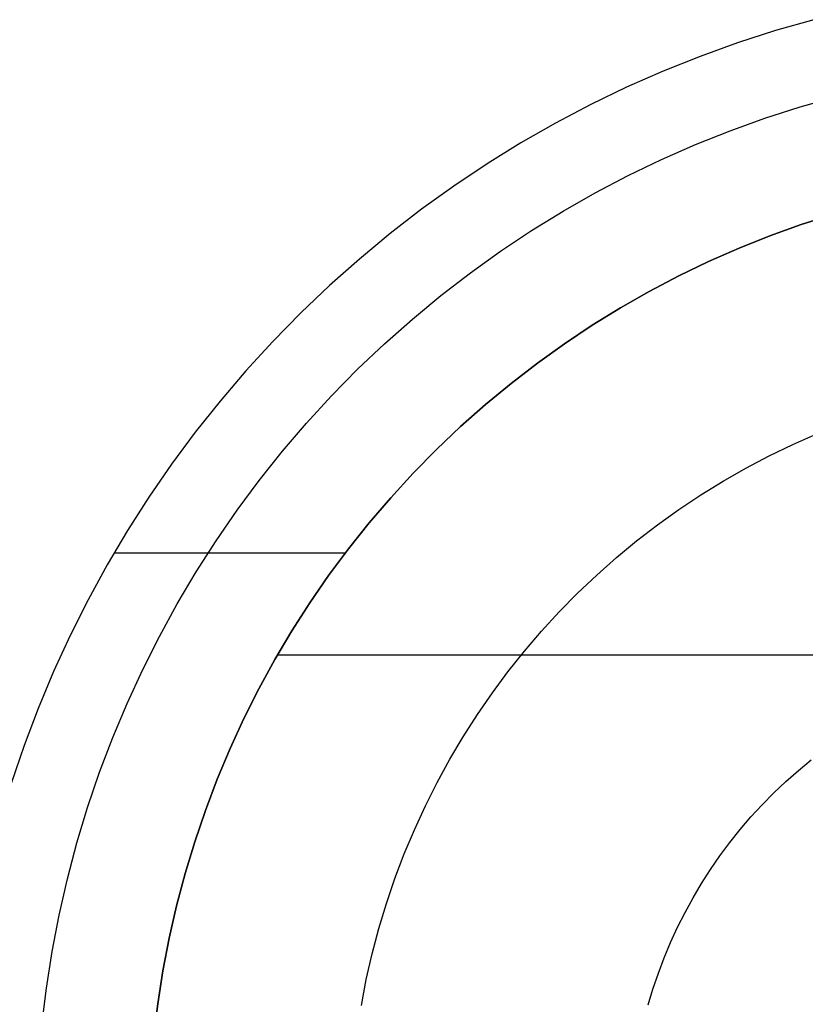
# Model space of a CAD drawing. Header units: millimetres. Extents: x 7986 to 9191, y -11326 to -10283.
# Tile 235 of 256: x 8614.76 to 8618.84, y -10665.13 to -10660.01. Entities that reach past the tile are written whole.
import ezdxf

# ---------------------------------------------------------------- set-up
doc = ezdxf.new("R2010")
doc.units = ezdxf.units.MM
doc.layers.add('BLANCO METALICO', color=7, linetype='Continuous', true_color=0xededed)

msp = doc.modelspace()

# ---------------------------------------------------------------- linework, layer by layer
at = {"layer": 'BLANCO METALICO'}
for p, q in [((8618.8821, -10660.0137, 162.5815), (8618.6831, -10660.0704, 162.5815)), ((8618.6831, -10660.0704, 162.5815), (8618.4862, -10660.134, 162.5815)), ((8618.4862, -10660.134, 162.5815), (8618.2917, -10660.2043, 162.5815)), ((8618.2917, -10660.2043, 162.5815), (8618.0997, -10660.2813, 162.5815)), ((8618.0997, -10660.2813, 162.5815), (8617.9104, -10660.3648, 162.5815)), ((8617.9104, -10660.3648, 162.5815), (8617.7241, -10660.4548, 162.5815)), ((8618.8124, -10660.466, 156.5815), (8618.9979, -10660.4134, 156.5815)), ((8617.7241, -10660.4548, 162.5815), (8617.5411, -10660.5512, 162.5815)), ((8618.6289, -10660.5249, 156.5815), (8618.8124, -10660.466, 156.5815)), ((8618.4475, -10660.5901, 156.5815), (8618.6289, -10660.5249, 156.5815)), ((8617.5411, -10660.5512, 162.5815), (8617.3615, -10660.6538, 162.5815)), ((8618.2685, -10660.6616, 156.5815), (8618.4475, -10660.5901, 156.5815)), ((8617.3615, -10660.6538, 162.5815), (8617.1855, -10660.7626, 162.5815)), ((8618.092, -10660.7392, 156.5815), (8618.2685, -10660.6616, 156.5815)), ((8617.9184, -10660.8228, 156.5815), (8618.092, -10660.7392, 156.5815)), ((8617.1855, -10660.7626, 162.5815), (8617.0134, -10660.8774, 162.5815)), ((8617.7477, -10660.9124, 156.5815), (8617.9184, -10660.8228, 156.5815)), ((8617.0134, -10660.8774, 162.5815), (8616.8453, -10660.998, 162.5815)), ((8617.5802, -10661.0078, 156.5815), (8617.7477, -10660.9124, 156.5815)), ((8616.8453, -10660.998, 162.5815), (8616.6815, -10661.1244, 162.5815)), ((8617.4161, -10661.109, 156.5815), (8617.5802, -10661.0078, 156.5815)), ((8618.9814, -10661.025, 160.5815), (8618.817, -10661.0777, 160.5815)), ((8618.817, -10661.0777, 162.5815), (8618.9814, -10661.025, 162.5815)), ((8618.817, -10661.0777, 160.5815), (8618.6546, -10661.1361, 160.5815)), ((8618.6546, -10661.1361, 162.5815), (8618.817, -10661.0777, 162.5815)), ((8616.6815, -10661.1244, 162.5815), (8616.5222, -10661.2563, 162.5815)), ((8617.2556, -10661.2157, 156.5815), (8617.4161, -10661.109, 156.5815)), ((8618.6546, -10661.1361, 160.5815), (8618.4943, -10661.2001, 160.5815)), ((8618.4943, -10661.2001, 162.5815), (8618.6546, -10661.1361, 162.5815)), ((8618.4943, -10661.2001, 160.5815), (8618.3363, -10661.2696, 160.5815)), ((8618.3363, -10661.2696, 162.5815), (8618.4943, -10661.2001, 162.5815)), ((8616.5222, -10661.2563, 162.5815), (8616.3675, -10661.3936, 162.5815)), ((8617.0988, -10661.328, 156.5815), (8617.2556, -10661.2157, 156.5815)), ((8618.3363, -10661.2696, 160.5815), (8618.1808, -10661.3445, 160.5815)), ((8618.1808, -10661.3445, 162.5815), (8618.3363, -10661.2696, 162.5815)), ((8616.9461, -10661.4455, 156.5815), (8617.0988, -10661.328, 156.5815)), ((8618.1808, -10661.3445, 160.5815), (8618.0279, -10661.4247, 160.5815)), ((8618.0279, -10661.4247, 162.5815), (8618.1808, -10661.3445, 162.5815)), ((8616.3675, -10661.3936, 162.5815), (8616.2176, -10661.5362, 162.5815)), ((8616.7975, -10661.5683, 156.5815), (8616.9461, -10661.4455, 156.5815)), ((8618.0279, -10661.4247, 160.5815), (8617.878, -10661.5102, 160.5815)), ((8617.878, -10661.5102, 162.5815), (8618.0279, -10661.4247, 162.5815)), ((8617.878, -10661.5102, 160.5815), (8617.731, -10661.6007, 160.5815)), ((8617.731, -10661.6007, 162.5815), (8617.878, -10661.5102, 162.5815)), ((8616.2176, -10661.5362, 162.5815), (8616.0727, -10661.6839, 162.5815)), ((8616.6532, -10661.6961, 156.5815), (8616.7975, -10661.5683, 156.5815)), ((8617.731, -10661.6007, 160.5815), (8617.5873, -10661.6963, 160.5815)), ((8617.5873, -10661.6963, 162.5815), (8617.731, -10661.6007, 162.5815)), ((8616.0727, -10661.6839, 162.5815), (8615.933, -10661.8365, 162.5815)), ((8616.5134, -10661.8289, 156.5815), (8616.6532, -10661.6961, 156.5815)), ((8617.5873, -10661.6963, 160.5815), (8617.447, -10661.7968, 160.5815)), ((8617.447, -10661.7968, 162.5815), (8617.5873, -10661.6963, 162.5815)), ((8617.447, -10661.7968, 160.5815), (8617.3102, -10661.9021, 160.5815)), ((8617.3102, -10661.9021, 162.5815), (8617.447, -10661.7968, 162.5815)), ((8615.933, -10661.8365, 162.5815), (8615.7987, -10661.9938, 162.5815)), ((8616.3783, -10661.9663, 156.5815), (8616.5134, -10661.8289, 156.5815)), ((8617.3102, -10661.9021, 160.5815), (8617.1771, -10662.012, 160.5815)), ((8617.1771, -10662.012, 162.5815), (8617.3102, -10661.9021, 162.5815)), ((8616.248, -10662.1084, 156.5815), (8616.3783, -10661.9663, 156.5815)), ((8615.7987, -10661.9938, 162.5815), (8615.6698, -10662.1556, 162.5815)), ((8617.1771, -10662.012, 160.5815), (8617.0479, -10662.1265, 160.5815)), ((8617.0479, -10662.1265, 162.5815), (8617.1771, -10662.012, 162.5815)), ((8616.1227, -10662.2549, 156.5815), (8616.248, -10662.1084, 156.5815)), ((8617.0479, -10662.1265, 160.5815), (8616.9227, -10662.2453, 160.5815)), ((8616.9227, -10662.2453, 162.5815), (8617.0479, -10662.1265, 162.5815)), ((8615.6698, -10662.1556, 162.5815), (8615.5466, -10662.3218, 162.5815)), ((8618.7738, -10662.2198, 157.9822), (8618.8988, -10662.1648, 157.9822)), ((8618.6508, -10662.279, 157.9822), (8618.7738, -10662.2198, 157.9822)), ((8616.0025, -10662.4056, 156.5815), (8616.1227, -10662.2549, 156.5815)), ((8616.9227, -10662.2453, 160.5815), (8616.8017, -10662.3684, 160.5815)), ((8616.8017, -10662.3684, 162.5815), (8616.9227, -10662.2453, 162.5815)), ((8618.53, -10662.3424, 157.9822), (8618.6508, -10662.279, 157.9822)), ((8615.5466, -10662.3218, 162.5815), (8615.4292, -10662.4922, 162.5815)), ((8616.8017, -10662.3684, 160.5815), (8616.6851, -10662.4956, 160.5815)), ((8616.6851, -10662.4956, 162.5815), (8616.8017, -10662.3684, 162.5815)), ((8618.4114, -10662.41, 157.9822), (8618.53, -10662.3424, 157.9822)), ((8615.8876, -10662.5603, 156.5815), (8616.0025, -10662.4056, 156.5815)), ((8618.2952, -10662.4816, 157.9822), (8618.4114, -10662.41, 157.9822)), ((8618.1815, -10662.5572, 157.9822), (8618.2952, -10662.4816, 157.9822)), ((8615.4292, -10662.4922, 162.5815), (8615.3178, -10662.6665, 162.5815)), ((8616.6851, -10662.4956, 160.5815), (8616.5729, -10662.6268, 160.5815)), ((8616.5729, -10662.6268, 162.5815), (8616.6851, -10662.4956, 162.5815)), ((8615.7781, -10662.719, 156.5815), (8615.8876, -10662.5603, 156.5815)), ((8618.0706, -10662.6367, 157.9822), (8618.1815, -10662.5572, 157.9822)), ((8616.5729, -10662.6268, 160.5815), (8616.4652, -10662.7617, 160.5815)), ((8616.4652, -10662.7617, 162.5815), (8616.5729, -10662.6268, 162.5815)), ((8617.9624, -10662.7199, 157.9822), (8618.0706, -10662.6367, 157.9822)), ((8615.3178, -10662.6665, 162.5815), (8615.2124, -10662.8445, 162.5815)), ((8615.6741, -10662.8813, 156.5815), (8615.7781, -10662.719, 156.5815)), ((8617.8572, -10662.8069, 157.9822), (8617.9624, -10662.7199, 157.9822)), ((8615.2481, -10662.7827, 162.5815), (8616.4492, -10662.7827, 162.5815)), ((8616.4652, -10662.7617, 160.5815), (8616.3623, -10662.9003, 160.5815)), ((8616.3623, -10662.9003, 162.5815), (8616.4652, -10662.7617, 162.5815)), ((8617.755, -10662.8974, 157.9822), (8617.8572, -10662.8069, 157.9822)), ((8615.2124, -10662.8445, 162.5815), (8615.1132, -10663.026, 162.5815)), ((8615.5758, -10663.0471, 156.5815), (8615.6741, -10662.8813, 156.5815)), ((8616.3623, -10662.9003, 160.5815), (8616.2643, -10663.0424, 160.5815)), ((8616.2643, -10663.0424, 162.5815), (8616.3623, -10662.9003, 162.5815)), ((8617.656, -10662.9914, 157.9822), (8617.755, -10662.8974, 157.9822)), ((8617.5603, -10663.0887, 157.9822), (8617.656, -10662.9914, 157.9822)), ((8615.1132, -10663.026, 162.5815), (8615.0204, -10663.2109, 162.5815)), ((8615.4833, -10663.2162, 156.5815), (8615.5758, -10663.0471, 156.5815)), ((8616.2643, -10663.0424, 160.5815), (8616.1712, -10663.1877, 160.5815)), ((8616.1712, -10663.1877, 162.5815), (8616.2643, -10663.0424, 162.5815)), ((8617.4681, -10663.1893, 157.9822), (8617.5603, -10663.0887, 157.9822)), ((8616.1712, -10663.1877, 160.5815), (8616.0832, -10663.3362, 160.5815)), ((8616.0832, -10663.3362, 162.5815), (8616.1712, -10663.1877, 162.5815)), ((8617.3793, -10663.293, 157.9822), (8617.4681, -10663.1893, 157.9822)), ((8615.0204, -10663.2109, 162.5815), (8614.9339, -10663.3989, 162.5815)), ((8615.3967, -10663.3884, 156.5815), (8615.4833, -10663.2162, 156.5815)), ((8617.2942, -10663.3997, 157.9822), (8617.3793, -10663.293, 157.9822)), ((8616.0832, -10663.3362, 160.5815), (8616.0003, -10663.4876, 160.5815)), ((8616.0003, -10663.4876, 162.5815), (8616.0832, -10663.3362, 162.5815)), ((8616.0975, -10663.3112, 160.5815), (8620.4276, -10663.3112, 160.5815)), ((8614.9339, -10663.3989, 162.5815), (8614.854, -10663.5897, 162.5815)), ((8615.316, -10663.5635, 156.5815), (8615.3967, -10663.3884, 156.5815)), ((8617.2129, -10663.5093, 157.9822), (8617.2942, -10663.3997, 157.9822)), ((8616.0003, -10663.4876, 160.5815), (8615.9228, -10663.6418, 160.5815)), ((8615.9228, -10663.6418, 162.5815), (8616.0003, -10663.4876, 162.5815)), ((8617.1353, -10663.6216, 157.9822), (8617.2129, -10663.5093, 157.9822)), ((8614.854, -10663.5897, 162.5815), (8614.7808, -10663.7831, 162.5815)), ((8615.2415, -10663.7413, 156.5815), (8615.316, -10663.5635, 156.5815)), ((8615.9228, -10663.6418, 160.5815), (8615.8506, -10663.7986, 160.5815)), ((8615.8506, -10663.7986, 162.5815), (8615.9228, -10663.6418, 162.5815)), ((8617.0617, -10663.7366, 157.9822), (8617.1353, -10663.6216, 157.9822)), ((8615.1731, -10663.9215, 156.5815), (8615.2415, -10663.7413, 156.5815)), ((8616.9921, -10663.854, 157.9822), (8617.0617, -10663.7366, 157.9822)), ((8614.7808, -10663.7831, 162.5815), (8614.7142, -10663.979, 162.5815)), ((8615.8506, -10663.7986, 160.5815), (8615.7838, -10663.9578, 160.5815)), ((8615.7838, -10663.9578, 162.5815), (8615.8506, -10663.7986, 162.5815)), ((8616.9266, -10663.9737, 157.9822), (8616.9921, -10663.854, 157.9822)), ((8618.8024, -10663.9116, 159.2315), (8618.8689, -10663.8566, 159.2315)), ((8618.8024, -10663.9116, 160.5815), (8618.8689, -10663.8566, 160.5815)), ((8618.7378, -10663.9688, 159.2315), (8618.8024, -10663.9116, 159.2315)), ((8618.7378, -10663.9688, 160.5815), (8618.8024, -10663.9116, 160.5815)), ((8615.111, -10664.104, 156.5815), (8615.1731, -10663.9215, 156.5815)), ((8615.7838, -10663.9578, 160.5815), (8615.7226, -10664.1192, 160.5815)), ((8615.7226, -10664.1192, 162.5815), (8615.7838, -10663.9578, 162.5815)), ((8616.8653, -10664.0957, 157.9822), (8616.9266, -10663.9737, 157.9822)), ((8618.6752, -10664.0283, 159.2315), (8618.7378, -10663.9688, 159.2315)), ((8618.6752, -10664.0283, 160.5815), (8618.7378, -10663.9688, 160.5815)), ((8618.6147, -10664.0898, 159.2315), (8618.6752, -10664.0283, 159.2315)), ((8618.6147, -10664.0898, 160.5815), (8618.6752, -10664.0283, 160.5815)), ((8615.0553, -10664.2886, 156.5815), (8615.111, -10664.104, 156.5815)), ((8615.7226, -10664.1192, 160.5815), (8615.667, -10664.2826, 160.5815)), ((8615.667, -10664.2826, 162.5815), (8615.7226, -10664.1192, 162.5815)), ((8616.8082, -10664.2197, 157.9822), (8616.8653, -10664.0957, 157.9822)), ((8618.5563, -10664.1534, 159.2315), (8618.6147, -10664.0898, 159.2315)), ((8618.5563, -10664.1534, 160.5815), (8618.6147, -10664.0898, 160.5815)), ((8618.5002, -10664.219, 159.2315), (8618.5563, -10664.1534, 159.2315)), ((8618.5002, -10664.219, 160.5815), (8618.5563, -10664.1534, 160.5815)), ((8616.7554, -10664.3455, 157.9822), (8616.8082, -10664.2197, 157.9822)), ((8618.4464, -10664.2865, 159.2315), (8618.5002, -10664.219, 159.2315)), ((8618.4464, -10664.2865, 160.5815), (8618.5002, -10664.219, 160.5815)), ((8615.0059, -10664.4749, 156.5815), (8615.0553, -10664.2886, 156.5815)), ((8615.667, -10664.2826, 160.5815), (8615.6171, -10664.4478, 160.5815)), ((8615.6171, -10664.4478, 162.5815), (8615.667, -10664.2826, 162.5815)), ((8618.395, -10664.3558, 159.2315), (8618.4464, -10664.2865, 159.2315)), ((8618.395, -10664.3558, 160.5815), (8618.4464, -10664.2865, 160.5815)), ((8616.707, -10664.4732, 157.9822), (8616.7554, -10664.3455, 157.9822)), ((8618.346, -10664.4268, 159.2315), (8618.395, -10664.3558, 159.2315)), ((8618.346, -10664.4268, 160.5815), (8618.395, -10664.3558, 160.5815)), ((8618.2994, -10664.4995, 159.2315), (8618.346, -10664.4268, 159.2315)), ((8618.2994, -10664.4995, 160.5815), (8618.346, -10664.4268, 160.5815)), ((8614.963, -10664.6628, 156.5815), (8615.0059, -10664.4749, 156.5815)), ((8615.6171, -10664.4478, 160.5815), (8615.5729, -10664.6146, 160.5815)), ((8615.5729, -10664.6146, 162.5815), (8615.6171, -10664.4478, 162.5815)), ((8616.663, -10664.6024, 157.9822), (8616.707, -10664.4732, 157.9822)), ((8618.2554, -10664.5737, 159.2315), (8618.2994, -10664.4995, 159.2315)), ((8618.2554, -10664.5737, 160.5815), (8618.2994, -10664.4995, 160.5815)), ((8618.214, -10664.6494, 159.2315), (8618.2554, -10664.5737, 159.2315)), ((8618.214, -10664.6494, 160.5815), (8618.2554, -10664.5737, 160.5815)), ((8615.5729, -10664.6146, 160.5815), (8615.5345, -10664.7829, 160.5815)), ((8615.5345, -10664.7829, 162.5815), (8615.5729, -10664.6146, 162.5815)), ((8616.6235, -10664.733, 157.9822), (8616.663, -10664.6024, 157.9822)), ((8614.9267, -10664.8521, 156.5815), (8614.963, -10664.6628, 156.5815)), ((8618.1752, -10664.7265, 159.2315), (8618.214, -10664.6494, 159.2315)), ((8618.1752, -10664.7265, 160.5815), (8618.214, -10664.6494, 160.5815)), ((8616.5886, -10664.865, 157.9822), (8616.6235, -10664.733, 157.9822)), ((8618.1391, -10664.8049, 159.2315), (8618.1752, -10664.7265, 159.2315)), ((8618.1391, -10664.8049, 160.5815), (8618.1752, -10664.7265, 160.5815)), ((8615.5345, -10664.7829, 160.5815), (8615.5019, -10664.9524, 160.5815)), ((8615.5019, -10664.9524, 162.5815), (8615.5345, -10664.7829, 162.5815)), ((8618.1057, -10664.8845, 159.2315), (8618.1391, -10664.8049, 159.2315)), ((8618.1057, -10664.8845, 160.5815), (8618.1391, -10664.8049, 160.5815)), ((8614.8968, -10665.0426, 156.5815), (8614.9267, -10664.8521, 156.5815)), ((8616.5582, -10664.9981, 157.9822), (8616.5886, -10664.865, 157.9822)), ((8618.0751, -10664.9652, 159.2315), (8618.1057, -10664.8845, 159.2315)), ((8618.0751, -10664.9652, 160.5815), (8618.1057, -10664.8845, 160.5815)), ((8615.5019, -10664.9524, 160.5815), (8615.4752, -10665.123, 160.5815)), ((8615.4752, -10665.123, 162.5815), (8615.5019, -10664.9524, 162.5815)), ((8618.0473, -10665.0469, 159.2315), (8618.0751, -10664.9652, 159.2315)), ((8618.0473, -10665.0469, 160.5815), (8618.0751, -10664.9652, 160.5815)), ((8616.5325, -10665.1321, 157.9822), (8616.5582, -10664.9981, 157.9822)), ((8614.8736, -10665.2339, 156.5815), (8614.8968, -10665.0426, 156.5815)), ((8618.0224, -10665.1295, 159.2315), (8618.0473, -10665.0469, 159.2315)), ((8618.0224, -10665.1295, 160.5815), (8618.0473, -10665.0469, 160.5815)), ((8615.4752, -10665.123, 160.5815), (8615.4544, -10665.2943, 160.5815)), ((8615.4544, -10665.2943, 162.5815), (8615.4752, -10665.123, 162.5815))]:
    msp.add_line(p, q, dxfattribs=at)

doc.saveas('drawing.dxf')
